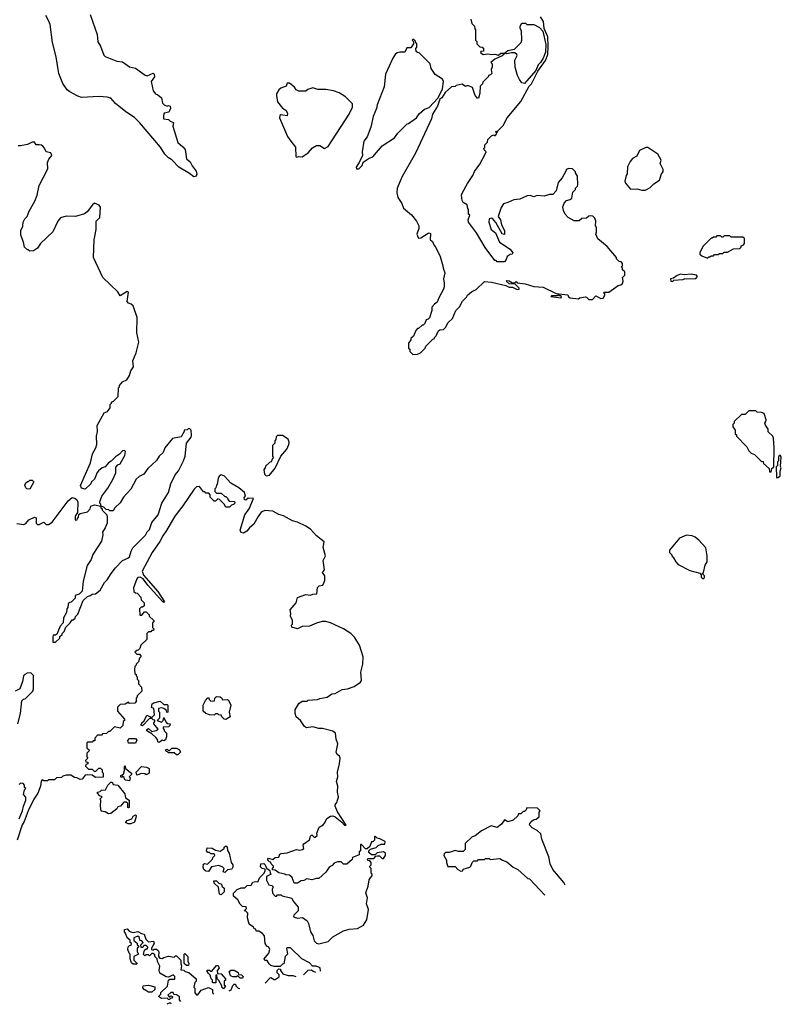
# Model space of a CAD drawing. Extents: x 2220333 to 2384341, y 721037 to 894043.
# Tile 110 of 256: x 2327389 to 2333872, y 764278 to 772660. Entities that reach past the tile are written whole.
import ezdxf

# ---------------------------------------------------------------- set-up
doc = ezdxf.new("R2010")
doc.units = 0

msp = doc.modelspace()

# ---------------------------------------------------------------- linework, layer by layer
at = {"layer": '0CON10XD'}
for points in [[(2327987.7, 772705), (2328049.5, 772535), (2328055, 772472.5), (2328076.2, 772435), (2328105, 772357.5), (2328116.4, 772346.4), (2328215, 772308), (2328265, 772302), (2328325, 772258.9), (2328375, 772246.2), (2328458.3, 772188.3), (2328475, 772182.5), (2328525, 772203.8), (2328535, 772196.7), (2328535.5, 772174.5), (2328507.5, 772135), (2328524.1, 772054.1), (2328545, 772027.5), (2328565, 772020), (2328596.7, 771995), (2328605, 771950), (2328617.5, 771935), (2328645, 771922.5), (2328655, 771930), (2328670, 771925), (2328672.5, 771905), (2328658.3, 771871.7), (2328620, 771865), (2328612.5, 771845), (2328613.3, 771815), (2328655, 771810), (2328670, 771795), (2328697.5, 771785), (2328693.3, 771755), (2328734.2, 771615), (2328779.1, 771579.1), (2328798, 771555), (2328809.4, 771475), (2328841.2, 771451.2), (2328856, 771415), (2328890.2, 771370.2), (2328895.9, 771345), (2328890.7, 771329.3), (2328871.8, 771321.8), (2328835, 771350.8), (2328743.6, 771403.6), (2328685, 771466.7), (2328655, 771483.3), (2328625, 771514), (2328587.5, 771575), (2328408.8, 771785), (2328365, 771828.5), (2328293.1, 771875), (2328205, 771945.8), (2328165, 771990.8), (2328135, 772000), (2328065, 772005.4), (2327915, 771998.8), (2327885, 772007.7), (2327815, 772046.2), (2327794.3, 772064.3), (2327757.1, 772117.1), (2327721.4, 772201.4), (2327716.3, 772236.3), (2327698.9, 772345), (2327668.5, 772465), (2327648.3, 772618.3), (2327638, 772648), (2327612.9, 772695)], [(2331230, 772665), (2331238.3, 772628.3), (2331260, 772605), (2331263, 772583), (2331270, 772575), (2331270, 772485), (2331280, 772475), (2331280, 772455), (2331305, 772430), (2331327, 772427), (2331337, 772417), (2331338.3, 772391.7), (2331315, 772390), (2331311.7, 772381.7), (2331335, 772363.3), (2331375, 772370), (2331405, 772364), (2331435, 772367.1), (2331465, 772356.7), (2331485, 772375.6), (2331510, 772375), (2331510, 772365), (2331495, 772352.5), (2331432.5, 772325), (2331400, 772295), (2331410, 772285), (2331410, 772255), (2331402.5, 772235), (2331407.5, 772202.5), (2331398.3, 772191.7), (2331380, 772185), (2331380, 772175), (2331331.7, 772128.3), (2331330, 772115), (2331310, 772095), (2331305.7, 772035), (2331295, 771992), (2331285, 771991.4), (2331265.6, 772015), (2331243.3, 772083.3), (2331205, 772100), (2331185, 772090), (2331155, 772110), (2331105, 772100), (2331095, 772090), (2331065, 772087.5), (2331010.7, 772039.3), (2330982.5, 771995), (2330966.4, 771983.6), (2330945, 771922.5), (2330904.1, 771855.9), (2330894, 771815), (2330758, 771525), (2330646, 771325), (2330602.5, 771225), (2330600, 771185), (2330606.7, 771145), (2330643.3, 771095), (2330657.5, 771055), (2330725, 770997.5), (2330766.1, 770946.1), (2330787.5, 770905), (2330787, 770883), (2330770, 770835), (2330780, 770805), (2330785, 770800), (2330805, 770802.5), (2330865, 770843.3), (2330875, 770846.7), (2330885, 770840), (2330882.5, 770785), (2330903, 770773), (2330913.9, 770743.9), (2330931.7, 770721.7), (2330967.5, 770645), (2330992.5, 770565), (2330993.3, 770545), (2331007.5, 770505), (2330996.7, 770455), (2331003, 770417), (2331003.3, 770385), (2330996.7, 770365), (2330956.4, 770293.6), (2330942.5, 770255), (2330920.7, 770239.3), (2330898.3, 770211.7), (2330896.7, 770185), (2330877, 770123), (2330865, 770110), (2330850, 770105), (2330837, 770073), (2330825, 770060), (2330815, 770060), (2330785, 770030), (2330775, 770030), (2330760, 770015), (2330740, 769965), (2330720, 769945), (2330720, 769935), (2330700, 769905), (2330700, 769865), (2330710, 769855), (2330710, 769835), (2330735, 769810), (2330775, 769812.5)], [(2330775, 769812.5), (2330800, 769825), (2330840, 769865), (2330845, 769880), (2330905, 769940), (2330920, 769945), (2330920, 769955), (2330935, 769970), (2330951.7, 770008.3), (2330965, 770020), (2330997, 770023), (2331015, 770040), (2331037, 770083), (2331072.5, 770115), (2331102.5, 770185), (2331132.5, 770215), (2331157.5, 770265), (2331193, 770297), (2331202.5, 770315), (2331235, 770342.5), (2331275, 770362.5), (2331345, 770432.5), (2331405, 770426.2), (2331526.4, 770396.4), (2331555, 770383.8), (2331583, 770383), (2331625, 770363.3), (2331640, 770365), (2331640, 770375), (2331608.3, 770408.3), (2331555, 770412.5), (2331530, 770435), (2331535, 770440), (2331557, 770437), (2331585, 770420), (2331605, 770420), (2331615, 770430), (2331625, 770420), (2331691.7, 770411.7), (2331765, 770387.5), (2331845, 770382.5), (2331955, 770330), (2332055, 770317.5), (2332061.7, 770301.7), (2332075, 770293.3), (2332145, 770283.3), (2332157.5, 770292.5), (2332205, 770300), (2332215, 770297.5), (2332235, 770277.5), (2332265, 770277.5), (2332295, 770310), (2332335, 770287.5), (2332355, 770290), (2332370, 770315), (2332370, 770325), (2332360, 770335), (2332365, 770340), (2332405, 770340), (2332483, 770397), (2332507, 770403), (2332520, 770415), (2332527.5, 770435), (2332520, 770465), (2332540, 770485), (2332540, 770515), (2332521.7, 770531.7), (2332520, 770545), (2332510, 770555), (2332520, 770565), (2332520, 770585), (2332508.3, 770598.3), (2332491.7, 770601.7), (2332470, 770625), (2332470, 770635), (2332389.3, 770729.3), (2332310, 770795), (2332292.5, 770835), (2332300, 770855), (2332300, 770895), (2332290, 770905), (2332292.5, 770945), (2332285, 770970), (2332266.7, 770986.7), (2332245, 770990), (2332233, 770987), (2332215, 770970), (2332173, 770967), (2332151.7, 770948.3), (2332108.3, 770948.3), (2332057, 770977), (2332032.5, 771005), (2332017.5, 771035), (2332012.5, 771065), (2332023, 771097), (2332045, 771120), (2332075, 771130), (2332088.3, 771141.7), (2332098.3, 771191.7), (2332120, 771215), (2332120, 771225), (2332137, 771243), (2332140, 771255), (2332137, 771327), (2332120, 771355), (2332120, 771365), (2332095, 771390), (2332065, 771392.5), (2332040, 771385), (2332040, 771375), (2332007, 771313), (2331972.5, 771275), (2331957, 771203), (2331927, 771173), (2331898.3, 771171.7), (2331855, 771157.5), (2331795, 771162.5), (2331765, 771152.5), (2331735, 771162.5), (2331708.3, 771161.7), (2331646.4, 771133.6), (2331595, 771126.7), (2331545, 771102.5), (2331507, 771093), (2331488.3, 771061.7), (2331462.5, 770985), (2331482.5, 770955), (2331490, 770915), (2331516.4, 770866.4), (2331515, 770830), (2331495, 770837.5), (2331443, 770933), (2331415, 770966.7), (2331405, 770971.2), (2331386, 770964), (2331382.2, 770935), (2331401.2, 770875), (2331438.6, 770845), (2331472.5, 770765), (2331565.6, 770705.6), (2331587.5, 770675), (2331580, 770665), (2331565, 770662.5), (2331540, 770645), (2331528.3, 770611.7), (2331515, 770600), (2331455, 770600), (2331445, 770610), (2331435, 770610), (2331351.7, 770721.7), (2331277.5, 770845), (2331210, 770935), (2331207.5, 770955), (2331220, 770995), (2331210, 771005), (2331210, 771045), (2331203, 771053), (2331197.5, 771085), (2331165, 771102.5), (2331155, 771120), (2331151.2, 771165), (2331156.1, 771183.9), (2331201.2, 771265), (2331247.6, 771332.4), (2331261.7, 771368.3), (2331305, 771430), (2331355, 771520), (2331360, 771535), (2331341.7, 771551.7), (2331340, 771565), (2331347.5, 771572.5), (2331350, 771595), (2331371.7, 771618.3), (2331375, 771640), (2331405, 771672.5), (2331425, 771680), (2331433, 771673), (2331440, 771675), (2331450, 771695), (2331440, 771705), (2331445, 771710), (2331455, 771700), (2331460, 771715), (2331480, 771735), (2331505, 771760), (2331540, 771825), (2331656, 771965), (2331726.7, 772093.3), (2331746.2, 772115), (2331798.8, 772221.2), (2331865, 772313.8), (2331885.7, 772365), (2331889.2, 772435), (2331885.6, 772515), (2331853.9, 772583.9), (2331848, 772645), (2331823.6, 772683.6)], [(2331685, 772117.5), (2331663.3, 772123.3), (2331645, 772150), (2331627.5, 772185), (2331606.7, 772255), (2331603.3, 772315), (2331622.5, 772355), (2331620, 772365), (2331605, 772376.7), (2331575, 772378), (2331535, 772370), (2331517.5, 772375), (2331545, 772398.6), (2331600.5, 772409.5), (2331657.5, 772465), (2331662.5, 772485), (2331660, 772565), (2331650, 772585), (2331650, 772605), (2331665, 772630), (2331695, 772630), (2331705, 772620), (2331765, 772620), (2331815, 772593.3), (2331841.7, 772561.7), (2331868.8, 772448.8), (2331866.4, 772383.6), (2331846.2, 772333.8), (2331823.6, 772296.4), (2331802.5, 772275), (2331783.6, 772226.4), (2331685, 772117.5)], [(2330275, 771390), (2330305, 771420), (2330311.7, 771448.3), (2330365, 771482.5), (2330396.4, 771493.6), (2330475, 771587.5), (2330580, 771655), (2330607, 771693), (2330685, 771770), (2330700, 771775), (2330766.4, 771823.6), (2330790.7, 771859.3), (2330835, 771897.5), (2330875, 771912.5), (2330952.5, 771995), (2330989.3, 772070.7), (2330997.5, 772135), (2330987.5, 772155), (2330925, 772192.5), (2330892.5, 772245), (2330882.5, 772285), (2330788.3, 772378.3), (2330775, 772380), (2330765, 772390), (2330760, 772415), (2330770, 772425), (2330770, 772455), (2330760, 772465), (2330758.3, 772478.3), (2330745, 772490), (2330735, 772490), (2330730, 772485), (2330740, 772475), (2330740, 772455), (2330718.3, 772421.7), (2330685, 772420), (2330667, 772383), (2330625, 772383.8), (2330603, 772377), (2330586.2, 772365), (2330565, 772333.3), (2330503.3, 772195), (2330491.7, 772088.3), (2330432.5, 771935), (2330427.5, 771905), (2330397.5, 771835), (2330377.5, 771745), (2330346.7, 771663.3), (2330317.5, 771625), (2330303.3, 771535), (2330307, 771503), (2330280, 771445), (2330252.5, 771405), (2330255, 771390), (2330275, 771390)], [(2329745, 771490), (2329765, 771496.7), (2329795, 771493.8), (2329845, 771525.7), (2329880.6, 771569.4), (2329915, 771590), (2329945, 771590), (2329985, 771564.2), (2330015, 771580.6), (2330193.3, 771855), (2330221.2, 771915), (2330222.5, 771945), (2330163, 772003), (2330108.3, 772038.3), (2330060, 772055), (2329995, 772066.7), (2329927, 772067), (2329885, 772080), (2329843, 772067), (2329825, 772052.5), (2329765, 772052.5), (2329743.6, 772063.6), (2329727.5, 772085), (2329685, 772120), (2329665, 772120), (2329656.4, 772093.6), (2329613, 772077), (2329595, 772062.5), (2329575, 772030), (2329573.8, 772015), (2329585, 771961.2), (2329625, 771906.2), (2329655, 771888.8), (2329667.5, 771865), (2329665, 771842.5), (2329610.7, 771849.3), (2329602.5, 771845), (2329600, 771825), (2329670, 771665), (2329696, 771626), (2329736, 771576), (2329740, 771495), (2329745, 771490)], [(2327541.7, 768361.7), (2327555, 768362.5), (2327595, 768382.5), (2327615, 768363.3), (2327635, 768362.9), (2327665, 768382.5), (2327801.9, 768565), (2327835, 768592), (2327857.3, 768587.3), (2327875, 768572.5), (2327883.3, 768555), (2327880, 768465), (2327860, 768435), (2327860, 768405), (2327865, 768400), (2327878.3, 768401.7), (2327880, 768415), (2327890, 768425), (2327891.7, 768448.3), (2327902.5, 768457.5), (2327965, 768470), (2327990, 768495), (2327995, 768517.5), (2328025, 768530), (2328080, 768520), (2328080, 768535), (2328070, 768545), (2328070, 768555), (2328087.5, 768605), (2328138.3, 768671.7), (2328182.5, 768745), (2328206.4, 768803.6), (2328208.3, 768851.7), (2328225, 768870), (2328245, 768880), (2328285, 768950), (2328290, 768985), (2328281.7, 768991.7), (2328265, 768990), (2328239.3, 768960.7), (2328205, 768940), (2328168.3, 768901.7), (2328145, 768887.5), (2328116.4, 768853.6), (2328090, 768845), (2328060.7, 768819.3), (2328047.5, 768805), (2328025, 768750), (2328000, 768725), (2327995, 768710), (2327946.4, 768663.6), (2327915, 768672.5), (2327906.2, 768695), (2327991.4, 768888.6), (2328008, 768965), (2328038, 769015), (2328046.2, 769045), (2328042.5, 769115), (2328050, 769155), (2328047.5, 769205), (2328107, 769313), (2328136.4, 769323.6), (2328160, 769355), (2328160, 769385), (2328170, 769395), (2328170, 769405), (2328188.3, 769411.7), (2328228.3, 769451.7), (2328230, 769525), (2328240, 769535), (2328240, 769545), (2328263.6, 769576.4), (2328300, 769595), (2328325, 769630), (2328335, 769670), (2328356.7, 769705), (2328353.3, 769755), (2328380, 769825), (2328402.5, 769915), (2328387.5, 769995), (2328390, 770125), (2328353.6, 770223.6), (2328338.3, 770238.3), (2328316.4, 770246.4), (2328305, 770260), (2328315, 770340), (2328305, 770346.7), (2328245, 770310), (2328223.9, 770343.9), (2328096.4, 770466.4), (2328016.7, 770635), (2328023.8, 770785), (2328040, 770875), (2328040, 770945), (2328070, 770975), (2328076.7, 771065), (2328065, 771082.5), (2328025, 771097.5), (2328007.5, 771085), (2327962.5, 771025), (2327941.7, 771008.3), (2327865, 770983.3), (2327785, 770988.8), (2327735, 770972.5), (2327714.1, 770945.9), (2327672.5, 770855), (2327567.5, 770755), (2327540, 770715), (2327507, 770693), (2327475, 770690), (2327465, 770700), (2327455, 770700), (2327430, 770725), (2327422.5, 770765), (2327397.5, 770825), (2327397.5, 770865), (2327416.4, 770903.6), (2327417.5, 770935), (2327432.5, 770965), (2327452.5, 770985), (2327469.3, 771030.7), (2327518.8, 771115), (2327538, 771165), (2327555, 771247.5), (2327628.3, 771391.7), (2327626.7, 771445), (2327636.1, 771473.9), (2327663.8, 771505), (2327655, 771526), (2327613.8, 771533.8), (2327601.2, 771565), (2327585, 771583.8), (2327575, 771591.2), (2327553.6, 771593.6), (2327530, 771595), (2327515, 771617.5), (2327495, 771617.5), (2327455, 771598.8), (2327395, 771586.2), (2327375, 771586.7)], [(2332685, 771207.5), (2332715, 771210), (2332755, 771232.5), (2332787, 771263), (2332836.4, 771293.6), (2332853, 771347), (2332867.5, 771365), (2332867.5, 771385), (2332840, 771435), (2332850, 771465), (2332822.5, 771515), (2332735, 771572.5), (2332718.3, 771571.7), (2332665, 771546.7), (2332643, 771497), (2332605, 771477.5), (2332585, 771452.5), (2332563.9, 771406.1), (2332561.7, 771348.3), (2332552.5, 771335), (2332540, 771285), (2332547, 771267), (2332588.3, 771218.3), (2332645, 771220), (2332685, 771207.5)], [(2333245, 770630), (2333255, 770640), (2333265, 770640), (2333275, 770650), (2333295, 770650), (2333305, 770660), (2333335, 770660), (2333345, 770670), (2333375, 770670), (2333385, 770680), (2333415, 770680), (2333465, 770710), (2333518.3, 770711.7), (2333530, 770725), (2333530, 770735), (2333548.3, 770741.7), (2333560, 770755), (2333558.3, 770798.3), (2333545, 770810), (2333445, 770810), (2333435, 770820), (2333385, 770820), (2333375, 770810), (2333365, 770810), (2333355, 770820), (2333325, 770820), (2333315, 770810), (2333295, 770810), (2333285, 770800), (2333275, 770800), (2333205, 770730), (2333180, 770675), (2333180, 770665), (2333195, 770650), (2333245, 770630)], [(2332945, 770432.5), (2332958.3, 770441.7), (2333035, 770447.5), (2333055, 770457.5), (2333063.3, 770453.3), (2333145, 770457.5), (2333160, 770475), (2333150, 770485), (2333105, 770492.5), (2333045, 770486.7), (2333015, 770493.3), (2332985, 770482.5), (2332955, 770460), (2332930, 770455), (2332932.5, 770435), (2332945, 770432.5)], [(2331995, 770293.3), (2332000, 770295), (2331998.3, 770308.3), (2331985, 770310), (2331975, 770320), (2331965, 770310), (2331915, 770310), (2331910, 770305), (2331995, 770293.3)], [(2333785, 768810), (2333791.7, 768838.3), (2333810, 768855), (2333812.5, 769015), (2333807, 769097), (2333800, 769115), (2333761.7, 769151.7), (2333760, 769175), (2333738.3, 769208.3), (2333732.5, 769225), (2333741.7, 769238.3), (2333742.5, 769255), (2333726.4, 769306.4), (2333705, 769316.7), (2333668.3, 769318.3), (2333655, 769330), (2333595, 769330), (2333565, 769300), (2333535, 769300), (2333471.7, 769238.3), (2333470, 769225), (2333460, 769215), (2333460, 769195), (2333480, 769165), (2333480, 769135), (2333490, 769125), (2333490, 769115), (2333580, 769025), (2333595, 768990), (2333615, 768970), (2333645, 768960), (2333705, 768900), (2333718.3, 768898.3), (2333721.7, 768881.7), (2333768.3, 768838.3), (2333771.7, 768811.7), (2333785, 768810)], [(2327695, 767360), (2327730, 767395), (2327731.7, 767408.3), (2327750, 767425), (2327750, 767435), (2327767, 767453), (2327781.7, 767488.3), (2327820, 767525), (2327835, 767550), (2327845, 767550), (2327860, 767565), (2327865, 767580), (2327885, 767600), (2327930, 767715), (2327965, 767750), (2327991.7, 767758.3), (2328005, 767770), (2328035, 767772.5), (2328075, 767802.5), (2328111.7, 767868.3), (2328135, 767892.5), (2328166.7, 767945), (2328205, 767992.5), (2328265, 768057.5), (2328310, 768075), (2328323, 768087), (2328336.7, 768135), (2328352.5, 768165), (2328459.3, 768270.7), (2328475, 768300), (2328495, 768320), (2328515, 768380), (2328567.5, 768445), (2328600, 768545), (2328656.7, 768635), (2328675, 768710), (2328712.5, 768785), (2328740.7, 768819.3), (2328783.3, 768905), (2328796.7, 768945), (2328810, 769055), (2328850, 769105), (2328851.7, 769121.7), (2328850, 769165), (2328838.3, 769178.3), (2328825, 769180), (2328815, 769170), (2328790, 769165), (2328790, 769155), (2328765, 769110), (2328690, 769095), (2328623.9, 769016.1), (2328610, 768975), (2328577.5, 768945), (2328555, 768907.5), (2328480.7, 768839.3), (2328445, 768792.5), (2328405, 768772.5), (2328380.7, 768749.3), (2328336.1, 768663.9), (2328272.5, 768595), (2328243, 768547), (2328200, 768505), (2328185, 768480), (2328155, 768480), (2328147, 768487), (2328125, 768490), (2328105, 768510), (2328080, 768520), (2328080, 768505), (2328090, 768495), (2328090, 768485), (2328130, 768445), (2328132.5, 768425), (2328132.5, 768375), (2328117.5, 768335), (2328093.6, 768296.4), (2328096.7, 768275), (2328085, 768220), (2328011.7, 768108.3), (2327996.1, 768063.9), (2327963.3, 768015), (2327928.3, 767881.7), (2327920, 767795), (2327895, 767770), (2327861.7, 767758.3), (2327860, 767735), (2327828.3, 767701.7), (2327815, 767700), (2327801.7, 767688.3), (2327800, 767655), (2327790, 767645), (2327787, 767613), (2327763, 767567), (2327760, 767525), (2327733, 767497), (2327715, 767450), (2327708.3, 767431.7), (2327695, 767420), (2327675, 767420), (2327670, 767405), (2327670, 767360), (2327695, 767360)], [(2329488.3, 768778.3), (2329515, 768782.5), (2329565, 768842.5), (2329612.5, 768945), (2329662.5, 769005), (2329680, 769045), (2329682.5, 769065), (2329675, 769090), (2329625, 769120), (2329585, 769120), (2329571.7, 769108.3), (2329570, 769085), (2329560, 769075), (2329560, 769055), (2329540, 769035), (2329540, 768945), (2329550, 768935), (2329540, 768925), (2329530, 768895), (2329515, 768890), (2329481.7, 768858.3), (2329480, 768845), (2329468.3, 768831.7), (2329471.7, 768791.7), (2329488.3, 768778.3)], [(2333835, 768760), (2333845, 768762.5), (2333861.7, 768778.3), (2333863.3, 768816.7), (2333872.5, 768845), (2333867, 768857), (2333870, 768935), (2333865, 768950), (2333855, 768950), (2333847.5, 768935), (2333850, 768905), (2333840, 768895), (2333840, 768865), (2333830, 768855), (2333832.5, 768765), (2333835, 768760)], [(2329721.7, 765038.3), (2329720, 765025), (2329725, 765020), (2329755, 765012.5), (2329797, 765017), (2329835, 764987.5), (2329846.2, 764965), (2329864.1, 764894.1), (2329883.9, 764863.9), (2329895, 764820), (2329915, 764800), (2329935, 764792.5), (2330015, 764813.3), (2330055, 764853.3), (2330145, 764903.8), (2330195, 764918.8), (2330265, 764924), (2330315, 764953.3), (2330343.9, 764996.1), (2330358.8, 765085), (2330342.3, 765132.3), (2330350, 765185), (2330337, 765227), (2330356.2, 765285), (2330363, 765337), (2330390, 765375), (2330390, 765385), (2330380, 765395), (2330380, 765435), (2330370, 765445), (2330370, 765455), (2330380, 765465), (2330380, 765485), (2330368.3, 765498.3), (2330351.7, 765501.7), (2330350, 765515), (2330355, 765520), (2330405, 765520), (2330421.7, 765538.3), (2330435, 765542.5), (2330451.7, 765541.7), (2330475, 765520), (2330485, 765520), (2330502.5, 765545), (2330502.5, 765565), (2330485, 765577.5), (2330433, 765567), (2330415, 765550), (2330385, 765550), (2330361.7, 765571.7), (2330360, 765585), (2330375, 765600), (2330425, 765612.5), (2330440.7, 765629.3), (2330465, 765642.5), (2330498.3, 765641.7), (2330500, 765665), (2330455, 765687.5), (2330431.7, 765691.7), (2330415, 765710), (2330410, 765705), (2330410, 765675), (2330395, 765660), (2330385, 765660), (2330368.3, 765621.7), (2330348.3, 765601.7), (2330331.7, 765601.7), (2330298.3, 765638.3), (2330290, 765640), (2330290, 765585), (2330280, 765575), (2330278.3, 765551.7), (2330221.7, 765528.3), (2330218.3, 765511.7), (2330175, 765470), (2330145, 765470), (2330125, 765490), (2330095, 765490), (2330065, 765480), (2330049.3, 765460.7), (2330023.6, 765446.4), (2329995, 765402.5), (2329935, 765350), (2329915, 765350), (2329875, 765337.5), (2329832.5, 765347.5), (2329807, 765333), (2329785, 765330), (2329755, 765310), (2329725, 765310), (2329708.3, 765358.3), (2329687, 765377), (2329655, 765380), (2329647, 765387), (2329595, 765397.5), (2329565, 765420), (2329541.7, 765421.7), (2329540, 765435), (2329550, 765445), (2329550, 765455), (2329530, 765475), (2329528.3, 765488.3), (2329515, 765490), (2329500, 765505), (2329500, 765515), (2329508.3, 765521.7), (2329545, 765510), (2329565, 765527.5), (2329595, 765530), (2329602.5, 765555), (2329615, 765562.5), (2329665, 765566.7), (2329745, 765597.5), (2329775, 765590), (2329797.5, 765595), (2329807.5, 765605), (2329803.3, 765635), (2329807.5, 765645), (2329855, 765677.5), (2329865, 765710), (2329875, 765720), (2329895, 765700), (2329905, 765700), (2329920, 765715), (2329917.5, 765735), (2329938.8, 765785), (2329972.5, 765805), (2329987.5, 765822.5), (2330005, 765860), (2330035, 765881.2), (2330055, 765883.3), (2330074.1, 765874.1), (2330130, 765830), (2330155, 765802.5), (2330167.5, 765802.5), (2330095, 765916.7), (2330073.3, 765965), (2330073.3, 765975), (2330090, 765995), (2330102.5, 766045), (2330093.8, 766085), (2330096, 766135), (2330086.2, 766175), (2330096.2, 766215), (2330094.2, 766255), (2330111.4, 766325), (2330116, 766375), (2330110.7, 766390.7), (2330092.5, 766405), (2330083.9, 766423.9), (2330098, 766495), (2330083.8, 766535), (2330077.5, 766585), (2330055, 766602.5), (2329965.9, 766625.9), (2329935, 766626.2), (2329885, 766640), (2329831.7, 766631.7), (2329813.6, 766643.6), (2329780, 766695), (2329743.8, 766725), (2329733.9, 766753.9), (2329734, 766785), (2329765, 766840), (2329795, 766857.5), (2329835, 766860), (2329845, 766867.5), (2329925, 766872.5), (2329945, 766882.5), (2330006, 766894), (2330045, 766920), (2330075.9, 766924.1), (2330135, 766958), (2330180, 766965), (2330235.9, 766984.1), (2330289.3, 767020.7), (2330297.5, 767035), (2330293.8, 767105), (2330310, 767175), (2330313.3, 767235), (2330281.2, 767335), (2330238.8, 767405), (2330206.7, 767435), (2330145.7, 767475.7), (2330035, 767526.7), (2329993, 767537), (2329965, 767537.5), (2329915, 767523.8), (2329855, 767498), (2329795, 767493.3), (2329755, 767473.3), (2329705, 767490), (2329702.5, 767505), (2329710, 767515), (2329712.5, 767545), (2329693.6, 767583.6), (2329697.5, 767605), (2329692.5, 767635), (2329742.5, 767695), (2329755, 767740), (2329825, 767767.5), (2329865, 767760), (2329885, 767770), (2329918.3, 767771.7), (2329923, 767827), (2329938.3, 767841.7), (2329970, 767845), (2329987.5, 767885), (2329987.5, 767925), (2329967.5, 767955), (2329983, 767977), (2329972.5, 768055), (2329992.5, 768095), (2329973, 768167), (2329980, 768215), (2329915, 768267.5), (2329865, 768322.5), (2329825, 768347.5), (2329755, 768383.3), (2329710, 768395), (2329635, 768437.5), (2329595, 768447.5), (2329545, 768477.5), (2329475, 768482.5), (2329445, 768467.5), (2329418, 768432), (2329383.3, 768365), (2329346.1, 768333.9), (2329323.3, 768305), (2329295, 768290), (2329273.6, 768293.6), (2329266.2, 768315), (2329306.1, 768443.9), (2329342.5, 768495), (2329380, 768585), (2329335, 768587.5), (2329315, 768570), (2329301.7, 768571.7), (2329300, 768595), (2329310, 768605), (2329302.5, 768635), (2329253.3, 768675), (2329185.7, 768715.7), (2329132.5, 768775), (2329105, 768786.7), (2329087.5, 768775), (2329077.5, 768755), (2329070, 768705), (2329063, 768697), (2329060, 768675), (2329050, 768665), (2329050, 768645), (2329065, 768630), (2329105, 768630), (2329135, 768600), (2329145, 768600), (2329160, 768585), (2329160, 768575), (2329171.7, 768561.7), (2329218.3, 768558.3), (2329220, 768545), (2329208.3, 768531.7), (2329191.7, 768528.3), (2329175, 768510), (2329145, 768510), (2329130, 768535), (2329090, 768575), (2329075, 768580), (2329055, 768560), (2329045, 768560), (2329010, 768595), (2329010, 768615), (2328998.3, 768628.3), (2328975, 768630), (2328965, 768640), (2328955, 768640), (2328920, 768685), (2328895, 768683.3), (2328875, 768663.3), (2328778.9, 768521.1), (2328710.6, 768435), (2328638.6, 768311.4), (2328606.2, 768265), (2328582.9, 768217.1), (2328516.9, 768125), (2328431.1, 767965), (2328441.7, 767931.7), (2328565, 767791.2), (2328622.5, 767705), (2328615, 767700), (2328605, 767706.7), (2328480.8, 767845), (2328439.5, 767899.5), (2328415.6, 767915.6), (2328395, 767912.5), (2328385, 767900), (2328357.5, 767825), (2328361.7, 767791.7), (2328375, 767780), (2328388.3, 767778.3), (2328420, 767745), (2328421.7, 767721.7), (2328450, 767695), (2328448.3, 767671.7), (2328435, 767660), (2328421.7, 767658.3), (2328410, 767645), (2328411.7, 767591.7), (2328428.3, 767591.7), (2328451.7, 767618.3), (2328465, 767620), (2328490, 767595), (2328491.7, 767581.7), (2328530, 767545), (2328530, 767535), (2328520, 767525), (2328520, 767485), (2328530, 767475), (2328528.3, 767461.7), (2328515, 767460), (2328505, 767450), (2328485, 767450), (2328470, 767435), (2328470, 767385), (2328420, 767335), (2328411.7, 767308.3), (2328398.3, 767291.7), (2328385, 767290), (2328370, 767275), (2328385, 767260), (2328408.3, 767258.3), (2328420, 767245), (2328420, 767235), (2328410, 767225), (2328400, 767195), (2328380, 767175), (2328380, 767165), (2328370, 767155), (2328367.5, 767125), (2328370, 767095), (2328380, 767085), (2328380, 767075), (2328390, 767065), (2328390, 767045), (2328400, 767035), (2328400, 767005), (2328427, 766977), (2328430, 766945), (2328390, 766905), (2328390, 766895), (2328380, 766885), (2328380, 766855), (2328368.3, 766841.7), (2328325, 766840), (2328315, 766850), (2328287, 766833), (2328245, 766830), (2328223, 766807), (2328223, 766773), (2328280, 766705), (2328280, 766695), (2328270, 766685), (2328268.3, 766651.7), (2328245, 766630), (2328195, 766640), (2328155, 766600), (2328145, 766600), (2328127, 766583), (2328095, 766580), (2328085, 766570), (2328051.7, 766568.3), (2328030, 766545), (2328028.3, 766521.7), (2328015, 766520), (2328005, 766510), (2327965, 766510), (2327960, 766505), (2327960, 766460), (2327978.3, 766448.3), (2327980, 766435), (2327960, 766415), (2327960, 766385), (2327970, 766375), (2327950, 766355), (2327951.7, 766341.7), (2327968.3, 766338.3), (2327970, 766325), (2327951.7, 766318.3), (2327950, 766305), (2327975, 766280), (2328005, 766280), (2328025, 766260), (2328038.3, 766261.7), (2328061.7, 766288.3), (2328078.3, 766288.3), (2328090, 766275), (2328090, 766255), (2328100, 766245), (2328098.3, 766211.7), (2328035, 766210), (2328005, 766230), (2327965, 766232.5), (2327945, 766230), (2327920, 766195), (2327905, 766192.5), (2327875, 766207.5), (2327855, 766210), (2327825, 766230), (2327785, 766230), (2327755, 766220), (2327745, 766210), (2327703, 766207), (2327685, 766190), (2327635, 766190), (2327625, 766180), (2327595, 766180), (2327581.7, 766188.3), (2327573, 766177), (2327567.5, 766135), (2327543.3, 766075), (2327508, 766025), (2327460.6, 765925), (2327427.9, 765835), (2327410, 765805), (2327368.5, 765675)], [(2327475, 768662.5), (2327450, 768665), (2327440, 768675), (2327433, 768697), (2327441.7, 768718.3), (2327455, 768730), (2327465, 768730), (2327475, 768740), (2327495, 768740), (2327510, 768725), (2327475, 768662.5)], [(2327365, 768370), (2327425, 768362.5), (2327441.7, 768371.7), (2327468.1, 768401.9), (2327515, 768423.8), (2327528.8, 768418.8), (2327530, 768375), (2327541.7, 768361.7)], [(2333205, 767900), (2333218.3, 767911.7), (2333220, 767925), (2333200, 767945), (2333210, 767955), (2333223, 768017), (2333240, 768045), (2333240, 768095), (2333230, 768165), (2333169.3, 768229.3), (2333140, 768255), (2333115, 768267.5), (2333065, 768272.5), (2333005, 768247.5), (2332920, 768145), (2332920, 768125), (2332940, 768105), (2332940, 768095), (2332955, 768080), (2332973.9, 768043.9), (2332995, 768022.5), (2333095, 767972.5), (2333178.3, 767948.3), (2333190, 767935), (2333190, 767915), (2333205, 767900)], [(2327372.5, 766665), (2327396.7, 766755), (2327408.3, 766861.7), (2327420, 766875), (2327435, 766880), (2327500, 766945), (2327507.5, 766965), (2327507, 767077), (2327485, 767100), (2327453, 767097), (2327433.6, 767086.4), (2327422.5, 767075), (2327412.5, 767025), (2327390, 766965), (2327350, 766945)], [(2328575, 766507.5), (2328563.6, 766513.6), (2328561.7, 766531.7), (2328549.3, 766549.3), (2328515, 766580), (2328470, 766605), (2328471.7, 766618.3), (2328485, 766627.5), (2328515, 766600), (2328551.7, 766608.3), (2328568.3, 766621.7), (2328530, 766665), (2328530, 766675), (2328540, 766685), (2328538.3, 766698.3), (2328525, 766700), (2328515, 766710), (2328495, 766710), (2328435, 766650), (2328420, 766655), (2328430, 766665), (2328430, 766675), (2328448.3, 766691.7), (2328471.7, 766738.3), (2328515, 766720), (2328537, 766743), (2328530, 766795), (2328510, 766805), (2328517.5, 766835), (2328530, 766845), (2328585, 766860), (2328615, 766830), (2328645, 766830), (2328650, 766825), (2328650, 766765), (2328641.7, 766761.7), (2328638.3, 766778.3), (2328617, 766797), (2328595, 766802.5), (2328570, 766795), (2328570, 766775), (2328580, 766765), (2328580, 766715), (2328560, 766695), (2328595, 766680), (2328610, 766695), (2328615, 766720), (2328631.7, 766681.7), (2328645, 766670), (2328670, 766665), (2328668.3, 766651.7), (2328655, 766640), (2328611.7, 766638.3), (2328610, 766625), (2328620, 766615), (2328620, 766605), (2328640, 766585), (2328640, 766555), (2328630, 766530), (2328615, 766522.5), (2328603, 766527), (2328585, 766512.5), (2328575, 766507.5)], [(2329145, 766702.5), (2329130, 766705), (2329110, 766725), (2329105, 766740), (2329083, 766743), (2329075, 766750), (2329055, 766750), (2329045, 766740), (2329005, 766743.3), (2328973, 766753), (2328950, 766775), (2328950, 766825), (2328970, 766865), (2328991.7, 766888.3), (2328998.3, 766888.3), (2329001.7, 766871.7), (2329015, 766860), (2329048.3, 766861.7), (2329050, 766885), (2329065, 766897.5), (2329097, 766897), (2329110, 766885), (2329115, 766870), (2329155, 766872.5), (2329166.4, 766866.4), (2329186.2, 766825), (2329172.5, 766765), (2329180, 766725), (2329145, 766702.5)], [(2328375, 766500), (2328315, 766500), (2328310, 766525), (2328325, 766540), (2328375, 766540), (2328387.5, 766527.5), (2328375, 766500)], [(2328735, 766402.5), (2328723, 766403), (2328705, 766420), (2328655, 766420), (2328645, 766430), (2328635, 766430), (2328630, 766445), (2328645, 766450), (2328655, 766440), (2328665, 766440), (2328685, 766460), (2328725, 766460), (2328750, 766445), (2328757.5, 766425), (2328735, 766402.5)], [(2328325, 766180), (2328290, 766185), (2328280, 766195), (2328278.3, 766208.3), (2328265, 766220), (2328255, 766210), (2328250, 766215), (2328250, 766225), (2328271.7, 766238.3), (2328281.7, 766268.3), (2328280, 766305), (2328285, 766310), (2328291.7, 766281.7), (2328340, 766245), (2328340, 766235), (2328320, 766215), (2328330, 766205), (2328325, 766180)], [(2328385, 766230), (2328380, 766255), (2328425, 766302.5), (2328467.5, 766297.5), (2328490, 766285), (2328490, 766245), (2328465, 766232.5), (2328455, 766240), (2328425, 766242.5), (2328385, 766230)], [(2327383.6, 765856.4), (2327413.3, 765925), (2327420, 765965), (2327441.2, 766015), (2327441.7, 766041.7), (2327422.5, 766065), (2327430, 766105), (2327440, 766115), (2327430, 766125), (2327430, 766145), (2327418.3, 766158.3), (2327395, 766160), (2327385, 766150)], [(2328145, 765900), (2328116.4, 765916.4), (2328081.7, 765921.7), (2328076.7, 765965), (2328080, 766015), (2328070, 766025), (2328090, 766045), (2328071.7, 766051.7), (2328050, 766075), (2328050, 766085), (2328075, 766090), (2328085, 766100), (2328120, 766105), (2328140, 766145), (2328165, 766170), (2328175, 766170), (2328185, 766150), (2328225, 766142.5), (2328285, 766070), (2328290, 766035), (2328320, 766015), (2328320, 765955), (2328315, 765950), (2328310, 765955), (2328308.3, 765988.3), (2328295, 766000), (2328275, 766000), (2328246.4, 765963.6), (2328225, 765960), (2328216.4, 765943.6), (2328165, 765902.5), (2328145, 765900)], [(2332033.1, 765291.5), (2332020, 765315), (2331927.5, 765425), (2331903.6, 765473.6), (2331892.5, 765535), (2331832.5, 765685), (2331825, 765730), (2331795, 765757.5), (2331750.7, 765780.7), (2331730, 765805), (2331731.7, 765818.3), (2331750.7, 765839.3), (2331768.3, 765851.7), (2331787, 765853), (2331810, 765875), (2331810, 765915), (2331820, 765925), (2331798.3, 765948.3), (2331705, 765950), (2331700, 765935), (2331685, 765920), (2331675, 765920), (2331655, 765900), (2331635, 765900), (2331628.3, 765881.7), (2331590, 765845), (2331545, 765832.5), (2331515, 765847.5), (2331489.3, 765810.7), (2331455, 765782.5), (2331403.6, 765796.4), (2331320, 765755), (2331267, 765713), (2331240, 765705), (2331181.7, 765648.3), (2331180, 765595), (2331165, 765580), (2331125, 765580), (2331095, 765587.5), (2331045, 765570), (2331015, 765570), (2331001.7, 765558.3), (2331000, 765545), (2331022.5, 765505), (2331022.5, 765485), (2331035, 765450), (2331095, 765450), (2331120, 765425), (2331145, 765412.5), (2331160, 765415), (2331165, 765430), (2331220, 765445), (2331230, 765455), (2331240, 765485), (2331255, 765500), (2331285, 765500), (2331295, 765510), (2331345, 765510), (2331355, 765520), (2331385, 765520), (2331395, 765510), (2331475, 765520), (2331500, 765505), (2331535, 765490), (2331590, 765445), (2331630, 765425), (2331715, 765350), (2331730, 765345), (2331858.6, 765206.5)], [(2328335, 765813.3), (2328313.6, 765813.6), (2328290, 765825), (2328305, 765842.5), (2328343, 765857), (2328355, 765880), (2328375, 765890), (2328380, 765885), (2328377.5, 765865), (2328365, 765830), (2328335, 765813.3)], [(2329135, 765400), (2329120, 765405), (2329130, 765435), (2329117, 765447), (2329085, 765460), (2329022.5, 765447.5), (2328995, 765410), (2328975, 765412.5), (2328957.5, 765425), (2328950, 765445), (2328955, 765470), (2328965, 765477.5), (2328987.5, 765472.5), (2329030, 765515), (2329033, 765527), (2329050, 765545), (2329045, 765560), (2329015, 765560), (2329005, 765570), (2328991.7, 765571.7), (2328980, 765585), (2328985, 765610), (2329027, 765607), (2329055, 765590), (2329095, 765582.5), (2329130, 765605), (2329130, 765615), (2329143, 765627), (2329155, 765620), (2329158.3, 765588.3), (2329172.5, 765565), (2329190, 765485), (2329202.5, 765465), (2329202.5, 765445), (2329195, 765430), (2329158.3, 765421.7), (2329135, 765400)], [(2329949.1, 764560.7), (2329948.3, 764588.3), (2329911.7, 764601.7), (2329883, 764603), (2329855, 764630), (2329790, 764665), (2329695, 764760), (2329665, 764760), (2329660, 764755), (2329670, 764705), (2329650, 764685), (2329637, 764623), (2329625, 764620), (2329605, 764600), (2329555, 764600), (2329528.3, 764608.3), (2329511.7, 764621.7), (2329495, 764650), (2329475, 764650), (2329470, 764665), (2329510, 764715), (2329517.5, 764745), (2329510, 764765), (2329493.6, 764773.6), (2329477.5, 764795), (2329471.7, 764861.7), (2329453, 764883), (2329425, 764900), (2329401.7, 764901.7), (2329398.3, 764918.3), (2329385, 764920), (2329380, 764935), (2329341.7, 764961.7), (2329327.5, 765015), (2329330, 765055), (2329315, 765070), (2329300, 765075), (2329320, 765095), (2329318.3, 765108.3), (2329285, 765110), (2329265, 765130), (2329246.4, 765166.4), (2329208.3, 765198.3), (2329210, 765225), (2329240, 765255), (2329275, 765270), (2329305, 765270), (2329325, 765290), (2329358.3, 765291.7), (2329375, 765316.7), (2329395, 765322.5), (2329415, 765320), (2329420, 765325), (2329430, 765355), (2329470, 765395), (2329480, 765415), (2329478.3, 765428.3), (2329453, 765433), (2329438.3, 765448.3), (2329442.5, 765475), (2329467, 765477), (2329480, 765465), (2329491.7, 765431.7), (2329505, 765430), (2329518.3, 765418.3), (2329520, 765395), (2329530, 765385), (2329490, 765365), (2329490, 765335), (2329510, 765295), (2329535, 765290), (2329547, 765277), (2329537.5, 765255), (2329540, 765225), (2329565, 765200), (2329575, 765200), (2329585, 765210), (2329615, 765210), (2329623, 765203), (2329705, 765182.5), (2329717.5, 765155), (2329760, 765105), (2329760, 765075), (2329721.7, 765038.3)], [(2329105, 765210), (2329090, 765215), (2329080, 765275), (2329045, 765310), (2329041.7, 765328.3), (2329065, 765330), (2329085, 765310), (2329100, 765305), (2329110, 765295), (2329110, 765285), (2329128.3, 765268.3), (2329130, 765235), (2329105, 765210)], [(2328760.2, 764303.4), (2328750, 764315), (2328750, 764345), (2328725, 764360), (2328701.7, 764361.7), (2328695, 764380), (2328675, 764380), (2328650, 764355), (2328665, 764340), (2328675, 764350), (2328690, 764345), (2328688.3, 764331.7), (2328675, 764330), (2328665, 764320), (2328655, 764320), (2328645, 764330), (2328595, 764327.5), (2328570, 764345), (2328590, 764365), (2328591.7, 764378.3), (2328648.3, 764431.7), (2328657, 764483), (2328668.3, 764491.7), (2328708.3, 764491.7), (2328710, 764515), (2328695, 764530), (2328655, 764510), (2328635, 764512.5), (2328582.5, 764542.5), (2328577.5, 764565), (2328581.7, 764601.7), (2328563, 764643), (2328560, 764665), (2328540, 764685), (2328538.3, 764698.3), (2328525, 764710), (2328515, 764710), (2328495, 764690), (2328485, 764700), (2328465, 764700), (2328455, 764690), (2328443, 764703), (2328451.7, 764738.3), (2328465, 764750), (2328478.3, 764751.7), (2328480, 764765), (2328465, 764780), (2328445, 764780), (2328438.3, 764761.7), (2328421.7, 764761.7), (2328420, 764785), (2328440, 764805), (2328428.3, 764818.3), (2328411.7, 764821.7), (2328408.3, 764848.3), (2328395, 764857.5), (2328360, 764845), (2328361.7, 764821.7), (2328388.3, 764798.3), (2328390, 764785), (2328400, 764775), (2328400, 764765), (2328390, 764755), (2328390, 764725), (2328400, 764705), (2328360, 764685), (2328360, 764655), (2328390, 764625), (2328385, 764620), (2328355, 764620), (2328341.7, 764631.7), (2328330, 764665), (2328330, 764705), (2328320, 764715), (2328310, 764745), (2328313, 764767), (2328325, 764780), (2328338.3, 764781.7), (2328340, 764795), (2328330, 764805), (2328330, 764825), (2328302.5, 764845), (2328290, 764885), (2328280, 764895), (2328280, 764915), (2328305, 764920), (2328321.7, 764901.7), (2328343, 764893), (2328355, 764890), (2328395, 764897.5), (2328425, 764880), (2328450, 764875), (2328461.7, 764831.7), (2328485, 764810), (2328527.5, 764815), (2328532.5, 764795), (2328510, 764755), (2328510, 764745), (2328525, 764740), (2328533, 764747), (2328553, 764747), (2328566.4, 764736.4), (2328572.5, 764725), (2328570, 764685), (2328581.7, 764671.7), (2328601.7, 764668.3), (2328615, 764677.5), (2328655, 764687.5), (2328705, 764680), (2328715, 764690), (2328725, 764690), (2328760, 764655), (2328760, 764625), (2328767.5, 764605), (2328761.7, 764571.7), (2328785, 764570), (2328798.3, 764558.3), (2328828.3, 764548.3), (2328890, 764495), (2328890, 764475), (2328880, 764465), (2328872.5, 764425), (2328880, 764415), (2328880, 764375), (2328895, 764360), (2328905, 764360), (2328935, 764400), (2328995, 764420), (2329030, 764405), (2329030, 764375), (2329039.8, 764363.8)], [(2328808.3, 764608.3), (2328790, 764625), (2328790, 764705), (2328795, 764710), (2328820, 764685), (2328820, 764645), (2328830, 764625), (2328825, 764610), (2328808.3, 764608.3)], [(2329125, 764410), (2329110, 764425), (2329110, 764435), (2329085, 764480), (2329070, 764495), (2329068.3, 764528.3), (2329060, 764525), (2329058.3, 764461.7), (2329035, 764460), (2329030, 764465), (2329030, 764485), (2329020, 764495), (2329010, 764525), (2328995, 764540), (2328983, 764563), (2328985, 764570), (2329005, 764570), (2329015, 764560), (2329025, 764560), (2329065, 764610), (2329078.3, 764608.3), (2329087.5, 764585), (2329070, 764565), (2329071.7, 764541.7), (2329105, 764537.5), (2329140, 764495), (2329140, 764485), (2329130, 764475), (2329130, 764445), (2329140, 764435), (2329125, 764410)], [(2329285, 764500), (2329265, 764500), (2329245, 764520), (2329235, 764512.5), (2329202.5, 764512.5), (2329188.3, 764518.3), (2329180, 764525), (2329177.5, 764547.5), (2329170, 764555), (2329185, 764570), (2329215, 764570), (2329248.3, 764548.3), (2329251.7, 764531.7), (2329278.3, 764528.3), (2329290, 764515), (2329285, 764500)], [(2329479.6, 764458.9), (2329483.3, 764465), (2329520, 764505), (2329527, 764507), (2329555, 764490), (2329565, 764490), (2329598.3, 764511.7), (2329598.3, 764528.3), (2329580, 764545), (2329580, 764565), (2329595, 764580), (2329608.3, 764578.3), (2329610, 764565), (2329628.3, 764538.3), (2329675, 764522.5), (2329715, 764522.5), (2329739.6, 764515.1)], [(2329804.1, 764529.1), (2329845, 764570), (2329871.7, 764571.7), (2329888.3, 764561.7), (2329907.4, 764551.6)], [(2328515, 764382.5), (2328485, 764382.5), (2328450, 764405), (2328438.3, 764418.3), (2328440, 764435), (2328485, 764440), (2328538.3, 764428.3), (2328540, 764405), (2328515, 764382.5)], [(2329172.9, 764392.6), (2329188.3, 764401.7), (2329203, 764437), (2329215, 764450), (2329225, 764450), (2329230, 764435), (2329250, 764415), (2329263.7, 764412.3)], [(2328644.1, 764278.3), (2328650, 764285), (2328665, 764290), (2328675, 764290), (2328679.1, 764285.9)]]:
    msp.add_lwpolyline(points, dxfattribs=at)

doc.saveas('drawing.dxf')
